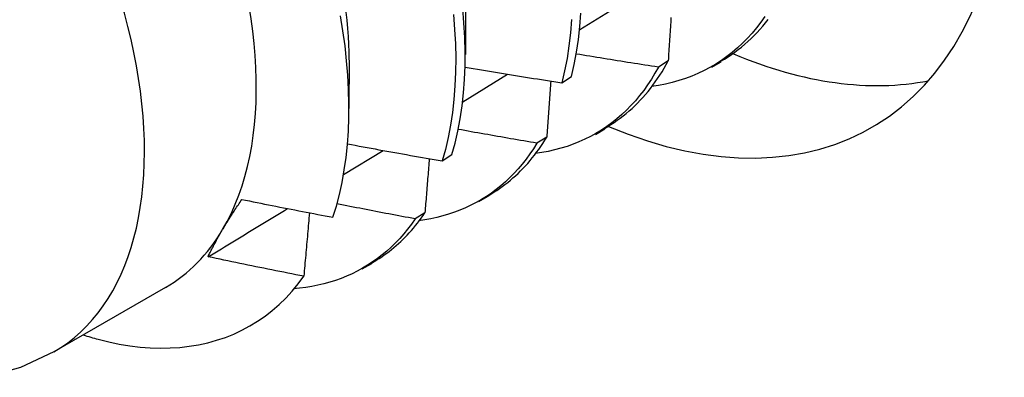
# Model space of a CAD drawing. Header units: inches. Extents: x 10 to 140, y 9 to 92.
# Tile 46 of 57: x 126.529 to 126.824, y 52.168 to 52.275. Entities that reach past the tile are written whole.
import ezdxf

# ---------------------------------------------------------------- set-up
doc = ezdxf.new("R2010")
doc.units = ezdxf.units.IN
doc.header["$LTSCALE"] = 8.944272
doc.header["$MEASUREMENT"] = 0
doc.layers.add('Visible Edges(ANSI)', color=7, linetype='Continuous', lineweight=25)
doc.layers.add('Visible Tangent Edges(ANSI)', color=7, linetype='Continuous', lineweight=25)

msp = doc.modelspace()

# ---------------------------------------------------------------- linework, layer by layer
at = {"layer": 'Visible Edges(ANSI)'}
for p, q in [((126.66263, 52.28266), (126.66261, 52.26418)), ((126.69674, 52.27165), (126.71234, 52.28131)), ((126.62784, 52.26257), (126.62782, 52.24812)), ((126.72315, 52.26229), (126.72023, 52.26045)), ((126.7362, 52.26045), (126.73901, 52.26207)), ((126.66178, 52.25012), (126.6752, 52.25837)), ((126.69135, 52.25576), (126.69424, 52.25765)), ((126.68687, 52.23956), (126.68394, 52.23772)), ((126.7014, 52.24036), (126.70421, 52.24198)), ((126.62618, 52.22835), (126.63802, 52.23557)), ((126.65563, 52.23243), (126.65852, 52.23431)), ((126.6666, 52.22026), (126.66941, 52.22189)), ((126.65049, 52.21694), (126.64755, 52.21512)), ((126.6318, 52.20017), (126.63461, 52.2018)), ((126.57304, 52.19466), (126.53964, 52.17537))]:
    msp.add_line(p, q, dxfattribs=at)
at = {"layer": 'Visible Edges(ANSI)', "flags": 128}
for points in [[(126.65852, 52.23431), (126.65949, 52.23777), (126.66032, 52.24134), (126.66102, 52.24504), (126.66158, 52.24884), (126.66201, 52.25275), (126.6623, 52.25675), (126.66247, 52.26086), (126.6625, 52.26505), (126.6624, 52.26932), (126.66216, 52.27367), (126.6618, 52.2781)], [(126.62302, 52.2156), (126.62405, 52.21896), (126.62496, 52.22244), (126.62575, 52.22603), (126.62641, 52.22972), (126.62694, 52.2335), (126.62735, 52.23738), (126.62763, 52.24134), (126.62779, 52.24539), (126.62781, 52.24952), (126.62771, 52.25373), (126.62748, 52.25801), (126.62712, 52.26236), (126.62663, 52.26677), (126.62602, 52.27125), (126.62527, 52.27578)], [(126.6269, 52.2769), (126.62716, 52.27445), (126.62737, 52.27203), (126.62754, 52.26964), (126.62766, 52.26727), (126.62773, 52.26493), (126.62776, 52.26261)], [(126.65902, 52.27614), (126.65937, 52.27172), (126.6596, 52.26737), (126.65969, 52.2631), (126.65965, 52.25892), (126.65947, 52.25482), (126.65917, 52.25082), (126.65873, 52.24692), (126.65815, 52.24313), (126.65745, 52.23944), (126.65661, 52.23588), (126.65563, 52.23243)], [(126.69424, 52.25765), (126.69508, 52.26121), (126.69579, 52.2649), (126.69636, 52.26869), (126.6968, 52.27259), (126.69711, 52.27659)], [(126.75204, 52.2756), (126.75081, 52.27385), (126.74952, 52.27217), (126.74818, 52.27056), (126.74678, 52.26903), (126.74533, 52.26756), (126.74384, 52.26617), (126.74229, 52.26486), (126.74069, 52.26362), (126.73905, 52.26245), (126.73736, 52.26136), (126.73563, 52.26034), (126.73385, 52.2594), (126.73203, 52.25854), (126.73017, 52.25776), (126.72827, 52.25705), (126.72633, 52.25642), (126.72436, 52.25587), (126.72234, 52.2554), (126.72029, 52.255), (126.7182, 52.25469)], [(126.72398, 52.27527), (126.72394, 52.27455), (126.72389, 52.27383), (126.72385, 52.27312), (126.7238, 52.2724), (126.72376, 52.27168), (126.72371, 52.27096), (126.72366, 52.27024), (126.72362, 52.26952), (126.72357, 52.26879), (126.72353, 52.26807), (126.72348, 52.26735), (126.72343, 52.26663), (126.72339, 52.26591), (126.72334, 52.26519), (126.72329, 52.26446), (126.72325, 52.26374), (126.7232, 52.26302), (126.72315, 52.26229)], [(126.69427, 52.27466), (126.69396, 52.27067), (126.69351, 52.26678), (126.69293, 52.26299), (126.69221, 52.25932), (126.69135, 52.25576)], [(126.73892, 52.26224), (126.73999, 52.26287), (126.74104, 52.26353), (126.74207, 52.26422), (126.74309, 52.26494), (126.74409, 52.26569), (126.74507, 52.26646), (126.74603, 52.26726), (126.74698, 52.2681), (126.7479, 52.26896), (126.74881, 52.26985), (126.7497, 52.27076), (126.75056, 52.27171), (126.75141, 52.27268), (126.75224, 52.27368), (126.75304, 52.2747)], [(126.72023, 52.26045), (126.7192, 52.26061), (126.71818, 52.26077), (126.71716, 52.26092), (126.71613, 52.26108), (126.71511, 52.26124), (126.71409, 52.2614), (126.71307, 52.26156), (126.71204, 52.26172), (126.71102, 52.26188), (126.71, 52.26204), (126.70898, 52.2622), (126.70796, 52.26237), (126.70694, 52.26253), (126.70591, 52.26269), (126.70489, 52.26286), (126.70387, 52.26302), (126.70285, 52.26319), (126.70183, 52.26335), (126.70081, 52.26352), (126.69979, 52.26369), (126.69877, 52.26385), (126.69775, 52.26402), (126.69673, 52.26419), (126.69571, 52.26436)], [(126.66255, 52.26048), (126.66375, 52.26028), (126.66495, 52.26007), (126.66615, 52.25987), (126.66735, 52.25967), (126.66854, 52.25947), (126.66974, 52.25927), (126.67094, 52.25907), (126.67214, 52.25887), (126.67334, 52.25867), (126.67454, 52.25847), (126.67574, 52.25827), (126.67694, 52.25807), (126.67814, 52.25788), (126.67934, 52.25768), (126.68054, 52.25749), (126.68174, 52.25729), (126.68294, 52.2571), (126.68414, 52.25691), (126.68534, 52.25671), (126.68655, 52.25652), (126.68775, 52.25633), (126.68895, 52.25614), (126.69015, 52.25595), (126.69135, 52.25576)], [(126.72023, 52.26045), (126.71921, 52.25862), (126.71814, 52.25685), (126.71702, 52.25515), (126.71585, 52.2535), (126.71463, 52.25193), (126.71336, 52.25041), (126.71204, 52.24896), (126.71068, 52.24758), (126.70927, 52.24626), (126.70782, 52.24501), (126.70633, 52.24383), (126.70479, 52.24271), (126.70321, 52.24166), (126.70159, 52.24067), (126.69993, 52.23975), (126.69824, 52.23891), (126.6965, 52.23813), (126.69473, 52.23742), (126.69293, 52.23677), (126.69109, 52.2362), (126.68921, 52.2357), (126.68731, 52.23527), (126.68537, 52.23491), (126.6834, 52.23462)], [(126.70413, 52.24214), (126.7051, 52.24271), (126.70606, 52.2433), (126.707, 52.24392), (126.70793, 52.24456), (126.70885, 52.24523), (126.70975, 52.24592), (126.71063, 52.24663), (126.7115, 52.24737), (126.71235, 52.24813), (126.71319, 52.24892), (126.71401, 52.24972), (126.71482, 52.25055), (126.71561, 52.25141), (126.71638, 52.25228), (126.71714, 52.25318), (126.71788, 52.2541), (126.7186, 52.25505), (126.7193, 52.25602), (126.71999, 52.25701), (126.72066, 52.25802), (126.72131, 52.25905), (126.72194, 52.26011), (126.72256, 52.26119), (126.72315, 52.26229)], [(126.68807, 52.25628), (126.68802, 52.25558), (126.68797, 52.25489), (126.68793, 52.2542), (126.68788, 52.2535), (126.68783, 52.25281), (126.68778, 52.25211), (126.68773, 52.25142), (126.68768, 52.25072), (126.68763, 52.25003), (126.68758, 52.24933), (126.68753, 52.24863), (126.68748, 52.24794), (126.68743, 52.24724), (126.68738, 52.24654), (126.68733, 52.24584), (126.68728, 52.24515), (126.68723, 52.24445), (126.68718, 52.24375), (126.68713, 52.24305), (126.68708, 52.24235), (126.68703, 52.24165), (126.68698, 52.24096), (126.68693, 52.24026), (126.68687, 52.23956)], [(126.68394, 52.23772), (126.68296, 52.23789), (126.68198, 52.23806), (126.681, 52.23823), (126.68002, 52.23839), (126.67904, 52.23856), (126.67806, 52.23873), (126.67708, 52.2389), (126.6761, 52.23907), (126.67512, 52.23924), (126.67414, 52.23941), (126.67316, 52.23959), (126.67218, 52.23976), (126.6712, 52.23993), (126.67022, 52.2401), (126.66924, 52.24028), (126.66826, 52.24045), (126.66729, 52.24062), (126.66631, 52.2408), (126.66533, 52.24097), (126.66435, 52.24115), (126.66337, 52.24133), (126.6624, 52.2415), (126.66142, 52.24168), (126.66044, 52.24186)], [(126.66934, 52.22203), (126.67021, 52.22254), (126.67108, 52.22307), (126.67193, 52.22362), (126.67277, 52.22419), (126.6736, 52.22478), (126.67441, 52.22539), (126.67522, 52.22602), (126.67601, 52.22666), (126.67679, 52.22733), (126.67755, 52.22801), (126.67831, 52.22871), (126.67905, 52.22943), (126.67978, 52.23017), (126.68049, 52.23093), (126.68119, 52.23171), (126.68188, 52.23251), (126.68255, 52.23333), (126.68321, 52.23416), (126.68386, 52.23501), (126.68449, 52.23588), (126.68511, 52.23677), (126.68571, 52.23768), (126.6863, 52.23861), (126.68687, 52.23956)], [(126.62736, 52.23753), (126.62854, 52.23731), (126.62971, 52.23709), (126.63089, 52.23687), (126.63207, 52.23666), (126.63324, 52.23644), (126.63442, 52.23622), (126.63559, 52.23601), (126.63677, 52.23579), (126.63795, 52.23558), (126.63913, 52.23536), (126.6403, 52.23515), (126.64148, 52.23494), (126.64266, 52.23473), (126.64384, 52.23451), (126.64501, 52.2343), (126.64619, 52.23409), (126.64737, 52.23388), (126.64855, 52.23367), (126.64973, 52.23347), (126.65091, 52.23326), (126.65209, 52.23305), (126.65327, 52.23285), (126.65445, 52.23264), (126.65563, 52.23243)], [(126.68394, 52.23772), (126.68291, 52.23608), (126.68185, 52.2345), (126.68073, 52.23297), (126.67958, 52.2315), (126.67838, 52.23009), (126.67714, 52.22873), (126.67586, 52.22743), (126.67454, 52.2262), (126.67317, 52.22502), (126.67177, 52.22389), (126.67034, 52.22283), (126.66886, 52.22183), (126.66735, 52.22089), (126.66581, 52.22001), (126.66423, 52.21919), (126.66261, 52.21842), (126.66097, 52.21772), (126.65929, 52.21708), (126.65758, 52.2165), (126.65584, 52.21599), (126.65407, 52.21553), (126.65227, 52.21514), (126.65045, 52.21481), (126.6486, 52.21454)], [(126.65179, 52.2331), (126.65173, 52.23243), (126.65168, 52.23176), (126.65163, 52.23109), (126.65158, 52.23042), (126.65152, 52.22975), (126.65147, 52.22908), (126.65142, 52.2284), (126.65136, 52.22773), (126.65131, 52.22706), (126.65126, 52.22639), (126.6512, 52.22571), (126.65115, 52.22504), (126.65109, 52.22437), (126.65104, 52.22369), (126.65099, 52.22302), (126.65093, 52.22235), (126.65088, 52.22167), (126.65082, 52.221), (126.65077, 52.22032), (126.65071, 52.21965), (126.65066, 52.21897), (126.6506, 52.21829), (126.65055, 52.21762), (126.65049, 52.21694)], [(126.59009, 52.21193), (126.5903, 52.21229), (126.59052, 52.21265), (126.59074, 52.21301), (126.59096, 52.21338), (126.59118, 52.21374), (126.5914, 52.21411), (126.59163, 52.21448), (126.59186, 52.21484), (126.59209, 52.21521), (126.59233, 52.21558), (126.59256, 52.21596), (126.5928, 52.21633), (126.59304, 52.21671), (126.59328, 52.21708), (126.59353, 52.21746), (126.59377, 52.21784), (126.59402, 52.21822), (126.59427, 52.2186), (126.59453, 52.21898), (126.59478, 52.21936), (126.59504, 52.21975), (126.5953, 52.22014), (126.59556, 52.22052), (126.59583, 52.22091)], [(126.59583, 52.22091), (126.59696, 52.22068), (126.59809, 52.22046), (126.59922, 52.22023), (126.60035, 52.22), (126.60148, 52.21978), (126.60261, 52.21955), (126.60374, 52.21933), (126.60488, 52.21911), (126.60601, 52.21888), (126.60714, 52.21866), (126.60827, 52.21844), (126.60941, 52.21822), (126.61054, 52.218), (126.61167, 52.21778), (126.61281, 52.21756), (126.61394, 52.21734), (126.61508, 52.21712), (126.61621, 52.2169), (126.61735, 52.21668), (126.61848, 52.21647), (126.61962, 52.21625), (126.62075, 52.21603), (126.62189, 52.21582), (126.62302, 52.2156)], [(126.64755, 52.21512), (126.64657, 52.2153), (126.6456, 52.21549), (126.64463, 52.21567), (126.64365, 52.21585), (126.64268, 52.21604), (126.64171, 52.21622), (126.64074, 52.2164), (126.63976, 52.21659), (126.63879, 52.21677), (126.63782, 52.21696), (126.63685, 52.21715), (126.63588, 52.21733), (126.63491, 52.21752), (126.63394, 52.21771), (126.63296, 52.2179), (126.63199, 52.21809), (126.63102, 52.21827), (126.63005, 52.21846), (126.62908, 52.21865), (126.62811, 52.21884), (126.62714, 52.21904), (126.62617, 52.21923), (126.6252, 52.21942), (126.62423, 52.21961)], [(126.58574, 52.20381), (126.58673, 52.20441), (126.58772, 52.20501), (126.58871, 52.2056), (126.5897, 52.2062), (126.59069, 52.2068), (126.59168, 52.2074), (126.59267, 52.208), (126.59366, 52.2086), (126.59465, 52.2092), (126.59564, 52.2098), (126.59663, 52.2104), (126.59762, 52.211), (126.59861, 52.2116), (126.5996, 52.2122), (126.60059, 52.2128), (126.60158, 52.2134), (126.60257, 52.214), (126.60356, 52.2146), (126.60455, 52.2152), (126.60554, 52.2158), (126.60653, 52.2164), (126.60752, 52.217), (126.60851, 52.2176), (126.6095, 52.2182)], [(126.61599, 52.21694), (126.61592, 52.21616), (126.61585, 52.21537), (126.61579, 52.21458), (126.61572, 52.21379), (126.61565, 52.213), (126.61558, 52.21222), (126.61551, 52.21143), (126.61545, 52.21064), (126.61538, 52.20985), (126.61531, 52.20906), (126.61524, 52.20827), (126.61517, 52.20748), (126.6151, 52.20669), (126.61503, 52.2059), (126.61496, 52.20511), (126.61489, 52.20431), (126.61482, 52.20352), (126.61475, 52.20273), (126.61468, 52.20194), (126.61461, 52.20114), (126.61454, 52.20035), (126.61447, 52.19956), (126.61439, 52.19876), (126.61432, 52.19797)], [(126.63455, 52.20193), (126.63533, 52.20238), (126.6361, 52.20284), (126.63685, 52.20333), (126.6376, 52.20382), (126.63834, 52.20434), (126.63908, 52.20486), (126.6398, 52.20541), (126.64051, 52.20597), (126.64121, 52.20654), (126.6419, 52.20713), (126.64258, 52.20773), (126.64326, 52.20835), (126.64392, 52.20898), (126.64457, 52.20963), (126.64521, 52.2103), (126.64584, 52.21098), (126.64646, 52.21167), (126.64707, 52.21238), (126.64767, 52.2131), (126.64825, 52.21384), (126.64883, 52.21459), (126.64939, 52.21536), (126.64995, 52.21615), (126.65049, 52.21694)], [(126.64755, 52.21512), (126.64646, 52.21357), (126.64534, 52.21208), (126.64417, 52.21065), (126.64296, 52.20927), (126.64171, 52.20795), (126.64041, 52.20669), (126.63908, 52.20549), (126.63771, 52.20435), (126.6363, 52.20327), (126.63486, 52.20224), (126.63337, 52.20128), (126.63186, 52.20037), (126.63031, 52.19952), (126.62872, 52.19873), (126.6271, 52.19801), (126.62545, 52.19734), (126.62377, 52.19673), (126.62206, 52.19619), (126.62032, 52.1957), (126.61855, 52.19528), (126.61675, 52.19492), (126.61493, 52.19461), (126.61308, 52.19438), (126.6112, 52.1942)], [(126.58574, 52.20381), (126.58589, 52.20413), (126.58605, 52.20445), (126.58621, 52.20478), (126.58637, 52.20511), (126.58653, 52.20543), (126.5867, 52.20576), (126.58687, 52.20609), (126.58704, 52.20643), (126.58721, 52.20676), (126.58738, 52.20709), (126.58756, 52.20743), (126.58774, 52.20777), (126.58792, 52.20811), (126.58811, 52.20845), (126.5883, 52.20879), (126.58849, 52.20913), (126.58868, 52.20948), (126.58887, 52.20982), (126.58907, 52.21017), (126.58927, 52.21052), (126.58947, 52.21087), (126.58967, 52.21122), (126.58988, 52.21157), (126.59009, 52.21193)], [(126.61432, 52.19797), (126.61313, 52.19821), (126.61194, 52.19844), (126.61074, 52.19868), (126.60955, 52.19892), (126.60836, 52.19916), (126.60716, 52.1994), (126.60597, 52.19964), (126.60478, 52.19988), (126.60359, 52.20012), (126.6024, 52.20036), (126.6012, 52.2006), (126.60001, 52.20084), (126.59882, 52.20109), (126.59763, 52.20133), (126.59644, 52.20158), (126.59525, 52.20182), (126.59406, 52.20207), (126.59287, 52.20231), (126.59168, 52.20256), (126.59049, 52.20281), (126.5893, 52.20306), (126.58812, 52.20331), (126.58693, 52.20356), (126.58574, 52.20381)], [(126.55287, 52.17915), (126.55606, 52.17837), (126.55921, 52.17772), (126.56233, 52.17721), (126.56541, 52.17684), (126.56844, 52.17661), (126.57144, 52.17651), (126.57438, 52.17655), (126.57728, 52.17673), (126.58013, 52.17705), (126.58292, 52.17751), (126.58564, 52.17811), (126.5883, 52.17884), (126.59089, 52.17971), (126.59341, 52.18072), (126.59586, 52.18186), (126.59823, 52.18313), (126.60053, 52.18453), (126.60276, 52.18607), (126.6049, 52.18774), (126.60696, 52.18953), (126.60893, 52.19146), (126.61082, 52.19351), (126.61262, 52.19568), (126.61432, 52.19797)], [(126.53964, 52.17537), (126.52972, 52.17073), (126.51924, 52.16779)]]:
    msp.add_lwpolyline(points, dxfattribs=at)
at = {"layer": 'Visible Edges(ANSI)'}
for centre, major_axis, start_param, end_param in [((126.50759, 52.30803), (0.06545, -0.11337), 0.314748, 1.361945), ((126.68645, 52.4113), (0.0975, -0.16887), 5.635352, 6.960298), ((126.72393, 52.43293), (0.0975, -0.16887), 5.633772, 6.089794), ((126.50759, 52.30803), (0.06545, -0.11337), 0, 0.314748), ((126.52499, 52.31807), (0.07776, -0.13468), 5.712947, 5.754141)]:
    msp.add_ellipse(centre, major_axis=major_axis, ratio=0.57735, start_param=start_param, end_param=end_param, dxfattribs=at)
at = {"layer": 'Visible Tangent Edges(ANSI)'}
msp.add_ellipse((126.47418, 52.28874), major_axis=(0.06545, -0.11337), ratio=0.57735, start_param=0, end_param=3.141593, dxfattribs=at)

doc.saveas('drawing.dxf')
